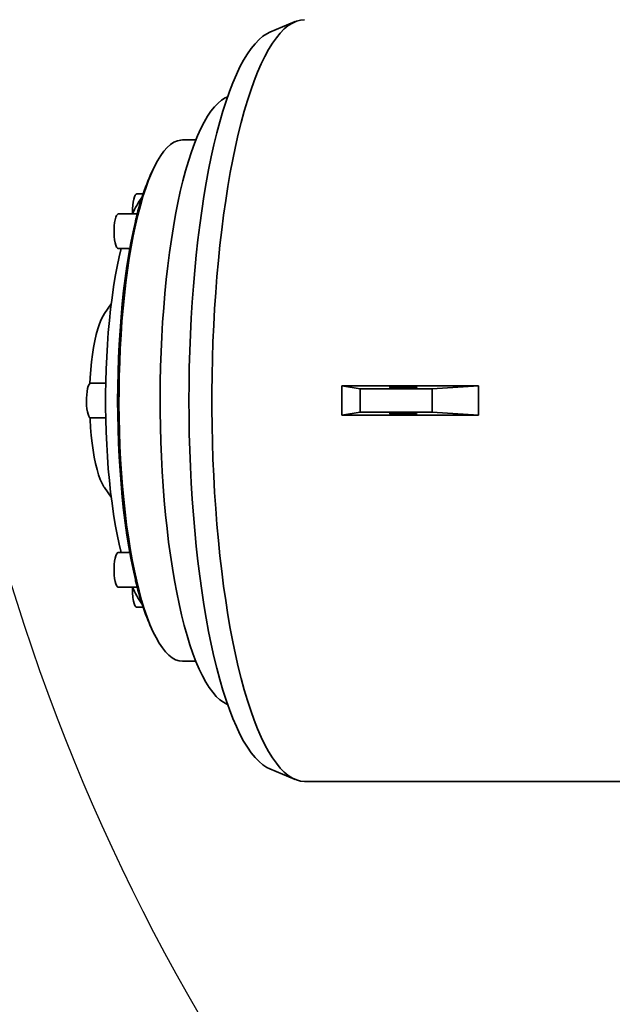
# Model space of a CAD drawing. Header units: millimetres. Extents: x 0 to 11920, y 0 to 8400.
# Tile 28 of 46: x 7771 to 8050, y 4655 to 5118. Entities that reach past the tile are written whole.
import ezdxf

# ---------------------------------------------------------------- set-up
doc = ezdxf.new("R2010")
doc.units = ezdxf.units.MM
doc.header["$LTSCALE"] = 20
doc.layers.add('THICK_LINE', color=7, linetype='Continuous')
doc.styles.add('SLDTEXTSTYLE0', font='TXT', dxfattribs={"width": 0.605})
doc.dimstyles.new('SLDDIMSTYLE0', dxfattribs={"dimtxt": 70, "dimasz": 70, "dimexe": 0, "dimexo": 0.0625, "dimgap": 17.5, "dimtad": 1, "dimdec": 4, "dimlfac": 20, "dimzin": 12, "dimdsep": 46, "dimtxsty": 'SLDTEXTSTYLE0', "dimsah": 1, "dimcen": 0.09, "dimadec": 1, "dimazin": 3, "dimtfac": 1, "dimtofl": 0, "dimtmove": 0, "dimatfit": 3, "dimfxl": 1, "dimfrac": 2, "dimtolj": 1, "dimtzin": 12, "dimarcsym": 0})

# ---------------------------------------------------------------- blocks, each defined once
blk = doc.blocks.new('_D_1')
at = {"layer": 'THICK_LINE'}
for p, q in [((10553.28, 5132.52), (11483.72, 5132.52)), ((6065.91, 4671.14), (5923.93, 4646.11))]:
    blk.add_line(p, q, dxfattribs=at)
blk.add_arc((8682.55, 5132.52), 2771.17, 190, 360, dxfattribs=at)
for points in [[(11453.72, 5132.52), (11442.84, 5062.66), (11462.84, 5062.4)], [(5953.47, 4651.31), (5956.67, 4580.68), (5976.32, 4584.4)]]:
    blk.add_solid(points, dxfattribs=at)
at = {"layer": 'THICK_LINE', "insert": (8817.13, 2453.12), "char_height": 70, "attachment_point": 1, "rotation": 5, "style": 'SLDTEXTSTYLE0'}
blk.add_mtext('170°', dxfattribs=at)

msp = doc.modelspace()

# ---------------------------------------------------------------- linework, layer by layer
at = {"color": 7, "linetype": 'Continuous', "lineweight": 35}
for p, q in [((7901.0323058, 5116.6000697), (7889.1533273, 5111.6258837)), ((7869.2228597, 5081.2887499), (7868.9183742, 5081.1612501)), ((7854.3129762, 5061.0242098), (7848.0130101, 5061.0242098)), ((7835.0297293, 5048.8235056), (7834.121789, 5047.0227008)), ((7829.5211533, 5035.6592098), (7826.5257771, 5035.6592098)), ((7826.757487, 5026.2087227), (7817.8150464, 5026.2087227)), ((7817.8150464, 5009.9387227), (7823.2485163, 5009.9387227)), ((7814.5216455, 4983.9494904), (7811.3955601, 4979.4560367)), ((7811.9439046, 4946.6592098), (7804.8441845, 4946.6592098)), ((7931.5210039, 4944.0405009), (7922.937196, 4945.4625609)), ((7987.2710129, 4945.4625609), (7922.937196, 4945.4625609)), ((7965.4665387, 4944.0405009), (7931.5210039, 4944.0405009)), ((7931.5210039, 4933.0079187), (7931.5210039, 4944.0405009)), ((7987.2710129, 4945.4625609), (7965.4665387, 4944.0405009)), ((7965.4665387, 4933.0079187), (7965.4665387, 4944.0405009)), ((7931.5210039, 4933.0079187), (7922.937196, 4931.5858587)), ((7965.4665387, 4933.0079187), (7931.5210039, 4933.0079187)), ((7987.2710129, 4931.5858587), (7965.4665387, 4933.0079187)), ((7804.8441845, 4930.3892098), (7811.9439046, 4930.3892098)), ((7987.2710129, 4931.5858587), (7922.937196, 4931.5858587)), ((7811.3955601, 4897.5923828), (7814.5216455, 4893.0989292)), ((7823.2485163, 4867.1096969), (7817.8150464, 4867.1096969)), ((7817.8150464, 4850.8396969), (7826.757487, 4850.8396969)), ((7826.5257771, 4841.3892098), (7829.5211533, 4841.3892098)), ((7834.121789, 4830.0257188), (7835.0297293, 4828.2249139)), ((7848.0130101, 4816.0242098), (7854.3129762, 4816.0242098)), ((7868.9183742, 4795.8871695), (7869.2228597, 4795.7596697)), ((7889.1533273, 4765.4225359), (7901.0323058, 4760.4483499)), ((7905.4576833, 4759.5242098), (8088.3002617, 4759.5242098))]:
    msp.add_line(p, q, dxfattribs=at)
at = {"color": 7, "linetype": 'Continuous', "lineweight": 35, "flags": 128}
for points in [[(7905.4576833, 4759.5242098), (7903.5288087, 4759.6994102), (7901.6037099, 4760.2246686), (7899.6861554, 4761.0989568), (7897.779899, 4762.3205631), (7895.8886722, 4763.8870964), (7894.0161772, 4765.7954901), (7892.1660795, 4768.0420083), (7890.3420008, 4770.6222535), (7888.5475116, 4773.5311746), (7886.786125, 4776.7630773), (7885.0612888, 4780.311635), (7883.3763795, 4784.1699013), (7881.7346954, 4788.3303234), (7880.1394501, 4792.7847571), (7878.5937665, 4797.5244826), (7877.1006702, 4802.5402217), (7875.6630842, 4807.8221558), (7874.2838224, 4813.3599453), (7872.965585, 4819.1427498), (7871.7109524, 4825.159249), (7870.5223806, 4831.3976656), (7869.4021962, 4837.8457873), (7868.3525922, 4844.4909918), (7867.3756232, 4851.3202707), (7866.4732015, 4858.3202555), (7865.6470939, 4865.4772432), (7864.8989173, 4872.7772238), (7864.2301364, 4880.2059072), (7863.6420603, 4887.7487515), (7863.1358404, 4895.3909911), (7862.7124674, 4903.1176659), (7862.3727701, 4910.9136508), (7862.1174137, 4918.7636846), (7861.9468978, 4926.6524006), (7861.8615563, 4934.5643562), (7861.8615563, 4942.4840634), (7861.9468978, 4950.396019), (7862.1174137, 4958.284735), (7862.3727701, 4966.1347688), (7862.7124674, 4973.9307537), (7863.1358404, 4981.6574285), (7863.6420603, 4989.2996681), (7864.2301364, 4996.8425124), (7864.8989173, 5004.2711958), (7865.6470939, 5011.5711764), (7866.4732015, 5018.7281641), (7867.3756232, 5025.7281489), (7868.3525922, 5032.5574278), (7869.4021962, 5039.2026323), (7870.5223806, 5045.650754), (7871.7109524, 5051.8891705), (7872.965585, 5057.9056698), (7874.2838224, 5063.6884743), (7875.6630842, 5069.2262638), (7877.1006702, 5074.5081979), (7878.5937665, 5079.523937), (7880.1394501, 5084.2636625), (7881.7346954, 5088.7180962), (7883.3763795, 5092.8785183), (7885.0612888, 5096.7367846), (7886.786125, 5100.2853423), (7888.5475116, 5103.517245), (7890.3420008, 5106.4261661), (7892.1660795, 5109.0064113), (7894.0161772, 5111.2529295), (7895.8886722, 5113.1613231), (7897.779899, 5114.7278564), (7899.6861554, 5115.9494628), (7901.6037099, 5116.8237509), (7903.5288087, 5117.3490093), (7905.4576833, 5117.5242098)], [(7889.1533273, 4765.4225359), (7887.765113, 4766.0989512), (7885.8862906, 4767.3204614), (7884.0227108, 4768.8867531), (7882.1781265, 4770.794672), (7880.3562525, 4773.040376), (7878.5607578, 4775.6193423), (7876.7952583, 4778.5263774), (7875.0633096, 4781.7556268), (7873.3683994, 4785.3005873), (7871.7139411, 4789.1541197), (7870.1032666, 4793.3084636), (7868.5396196, 4797.7552528), (7867.0261491, 4802.4855318), (7865.5659029, 4807.4897747), (7864.1618218, 4812.7579035), (7862.8167334, 4818.2793089), (7861.5333467, 4824.0428715), (7860.3142461, 4830.0369843), (7859.1618867, 4836.2495759), (7858.0785893, 4842.668135), (7857.0665354, 4849.2797355), (7856.1277633, 4856.0710625), (7855.2641634, 4863.0284392), (7854.477475, 4870.1378543), (7853.7692823, 4877.3849904), (7853.1410115, 4884.7552528), (7852.593928, 4892.2337987), (7852.1291333, 4899.8055673), (7851.7475637, 4907.4553101), (7851.4499875, 4915.1676215), (7851.2370039, 4922.92697), (7851.109042, 4930.7177293), (7851.0663593, 4938.5242098), (7851.109042, 4946.3306903), (7851.2370039, 4954.1214495), (7851.4499875, 4961.880798), (7851.7475637, 4969.5931095), (7852.1291333, 4977.2428523), (7852.593928, 4984.8146209), (7853.1410115, 4992.2931668), (7853.7692823, 4999.6634292), (7854.477475, 5006.9105653), (7855.2641634, 5014.0199804), (7856.1277633, 5020.9773571), (7857.0665354, 5027.7686841), (7858.0785893, 5034.3802846), (7859.1618867, 5040.7988437), (7860.3142461, 5047.0114353), (7861.5333467, 5053.0055481), (7862.8167334, 5058.7691107), (7864.1618218, 5064.2905161), (7865.5659029, 5069.5586449), (7867.0261491, 5074.5628877), (7868.5396196, 5079.2931668), (7870.1032666, 5083.7399559), (7871.7139411, 5087.8942999), (7873.3683994, 5091.7478323), (7875.0633096, 5095.2927928), (7876.7952583, 5098.5220422), (7878.5607578, 5101.4290773), (7880.3562525, 5104.0080436), (7882.1781265, 5106.2537476), (7884.0227108, 5108.1616665), (7885.8862906, 5109.7279582), (7887.765113, 5110.9494683), (7889.1533273, 5111.6258837)], [(7868.9183742, 4795.8871695), (7867.2979058, 4796.7232743), (7865.5958664, 4797.9453099), (7863.9106322, 4799.5113656), (7862.2463272, 4801.4176091), (7860.6070243, 4803.6593754), (7858.9967351, 4806.2311785), (7857.4194002, 4809.1267249), (7855.8788797, 4812.3389286), (7854.3789434, 4815.8599288), (7852.923262, 4819.6811091), (7851.5153978, 4823.7931183), (7850.158796, 4828.1858938), (7848.8567765, 4832.8486856), (7847.6125255, 4837.7700831), (7846.4290879, 4842.9380429), (7845.3093598, 4848.339918), (7844.2560814, 4853.9624892), (7843.2718301, 4859.7919971), (7842.3590147, 4865.8141759), (7841.5198689, 4872.0142883), (7840.7564463, 4878.3771617), (7840.0706151, 4884.887225), (7839.4640536, 4891.5285469), (7838.9382463, 4898.2848752), (7838.4944797, 4905.1396758), (7838.13384, 4912.076174), (7837.8572096, 4919.0773949), (7837.6652655, 4926.1262055), (7837.5584775, 4933.205356), (7837.5371068, 4940.2975227), (7837.6012058, 4947.3853498), (7837.7506175, 4954.4514922), (7837.9849765, 4961.4786579), (7838.303709, 4968.4496502), (7838.7060353, 4975.3474099), (7839.1909706, 4982.1550571), (7839.7573283, 4988.8559323), (7840.4037224, 4995.4336373), (7841.1285711, 5001.8720754), (7841.9301005, 5008.1554907), (7842.8063491, 5014.2685065), (7843.7551728, 5020.1961634), (7844.7742494, 5025.9239553), (7845.8610852, 5031.4378654), (7847.0130204, 5036.7244002), (7848.2272362, 5041.7706227), (7849.5007611, 5046.564184), (7850.8304786, 5051.0933533), (7852.2131346, 5055.347047), (7853.6453456, 5059.3148557), (7855.1236067, 5062.9870694), (7856.6443003, 5066.3547017), (7858.2037051, 5069.4095113), (7859.7980049, 5072.1440226), (7861.4232982, 5074.5515439), (7863.0756077, 5076.6261835), (7864.7508898, 5078.3628644), (7866.4450449, 5079.7573368), (7868.1539271, 5080.8061879), (7868.9183742, 5081.1612501)], [(7848.0130101, 5061.0242098), (7847.2117951, 5060.9800519), (7845.6116752, 5060.62698), (7844.0184789, 5059.9218543), (7842.4367999, 5058.8667076), (7840.8711985, 5057.4645824), (7839.3261889, 5055.7195213), (7837.8062256, 5053.6365558), (7836.3156911, 5051.2216916), (7834.858883, 5048.4818914), (7833.4400017, 5045.4250548), (7832.0631381, 5042.0599953), (7830.7322621, 5038.3964153), (7829.451211, 5034.4448779), (7828.2236784, 5030.2167764), (7827.0532035, 5025.7243015), (7825.9431612, 5020.9804062), (7824.896752, 5015.9987683), (7823.9169929, 5010.7937512), (7823.0067089, 5005.3803623), (7822.1685245, 4999.7742098), (7821.4048564, 4993.9914577), (7820.7179066, 4988.0487791), (7820.1096556, 4981.9633085), (7819.5818572, 4975.7525916), (7819.1360332, 4969.4345357), (7818.773469, 4963.0273573), (7818.4952099, 4956.54953), (7818.3020583, 4950.019731), (7818.1945711, 4943.4567875), (7818.1730581, 4936.879622), (7818.2375815, 4930.3071984), (7818.3879551, 4923.7584665), (7818.6237454, 4917.252308), (7818.9442726, 4910.807482), (7819.3486125, 4904.4425705), (7819.8355992, 4898.1759251), (7820.4038288, 4892.0256143), (7821.0516627, 4886.009371), (7821.7772332, 4880.1445416), (7822.5784482, 4874.4480359), (7823.4529977, 4868.9362783), (7824.39836, 4863.6251608), (7825.4118095, 4858.5299966), (7826.490424, 4853.6654765), (7827.6310938, 4849.045626), (7828.8305299, 4844.6837655), (7830.0852741, 4840.5924713), (7831.3917086, 4836.7835396), (7832.7460666, 4833.2679526), (7834.1444431, 4830.0558467), (7835.5828063, 4827.1564831), (7837.057009, 4824.5782215), (7838.5628007, 4822.3284957), (7840.0958398, 4820.4137922), (7841.6517061, 4818.8396316), (7843.2259138, 4817.6105526), (7844.8139238, 4816.730099), (7846.4111577, 4816.2008094), (7848.0130101, 4816.0242098)], [(7826.5257771, 5035.6592098), (7826.1780068, 5035.5329754), (7825.7799619, 5035.0611603), (7825.4145126, 5034.2599444), (7825.0976309, 5033.1643445), (7824.8431661, 5031.8222436), (7824.6622395, 5030.2922981), (7824.5627584, 5028.6413738), (7824.5490706, 5026.9416241), (7824.5655138, 5026.3282976)], [(7817.8150464, 5009.9387227), (7817.4030081, 5010.1164919), (7817.0089778, 5010.6420304), (7816.6501765, 5011.4923694), (7816.3422857, 5012.6303452), (7816.0987616, 5014.0062227), (7815.9302474, 5015.5598694), (7815.8441079, 5017.2233836), (7815.8441079, 5018.9240617), (7815.9302474, 5020.5875759), (7816.0987616, 5022.1412227), (7816.3422857, 5023.5171002), (7816.6501765, 5024.6550759), (7817.0089778, 5025.505415), (7817.4030081, 5026.0309534), (7817.8150464, 5026.2087227), (7817.8150464, 5026.2087227)], [(7825.8742375, 4854.4047408), (7824.7757406, 4859.2925749), (7823.7446056, 4864.4217211), (7822.7839727, 4869.7765578), (7821.8967679, 4875.3407758), (7821.0856933, 4881.0974287), (7820.353219, 4887.0289835), (7819.7015759, 4893.1173749), (7819.1327488, 4899.3440598), (7818.6484701, 4905.6900738), (7818.2502147, 4912.1360891), (7817.9391955, 4918.6624735), (7817.7163599, 4925.2493498), (7817.5823864, 4931.8766567), (7817.5376832, 4938.5242098), (7817.5823864, 4945.1717629), (7817.7163599, 4951.7990698), (7817.9391955, 4958.3859461), (7818.2502147, 4964.9123305), (7818.6484701, 4971.3583458), (7819.1327488, 4977.7043598), (7819.7015759, 4983.9310447), (7820.353219, 4990.0194361), (7821.0856933, 4995.9509909), (7821.8967679, 5001.7076438), (7822.7839727, 5007.2718618), (7823.7446056, 5012.6266985), (7824.7757406, 5017.7558446), (7825.8742375, 5022.6436788)], [(7819.1716201, 4867.1096969), (7818.2498939, 4871.0259096), (7817.3073395, 4875.5154254), (7816.4312322, 4880.2262619), (7815.6246496, 4885.141872), (7814.8904246, 4890.2449895), (7814.2311364, 4895.5176896), (7813.6491007, 4900.9414516), (7813.1463619, 4906.4972244), (7812.7246859, 4912.1654932), (7812.3855539, 4917.9263479), (7812.130157, 4923.7595534), (7811.9593924, 4929.6446203), (7811.8738599, 4935.560877), (7811.8738599, 4941.4875426), (7811.9593924, 4947.4037993), (7812.130157, 4953.2888662), (7812.3855539, 4959.1220717), (7812.7246859, 4964.8829264), (7813.1463619, 4970.5511952), (7813.6491007, 4976.106968), (7814.2311364, 4981.53073), (7814.8904246, 4986.8034301), (7815.6246496, 4991.9065476), (7816.4312322, 4996.8221577), (7817.3073395, 5001.5329942), (7818.2498939, 5006.0225099), (7819.1716201, 5009.9387227)], [(7804.5040462, 4946.5384964), (7804.6516223, 4949.2713387), (7804.932111, 4953.0475402), (7805.2950915, 4956.7033968), (7805.7375562, 4960.208615), (7806.2558387, 4963.5341493), (7806.8456442, 4966.6524435), (7807.5020854, 4969.5376582), (7808.219723, 4972.1658857), (7808.9926102, 4974.5153477), (7809.8143428, 4976.5665758), (7810.6781116, 4978.3025728), (7811.3955601, 4979.4560367)], [(7804.8441845, 4946.6592098), (7804.4964142, 4946.5329754), (7804.0983693, 4946.0611603), (7803.73292, 4945.2599444), (7803.4160384, 4944.1643445), (7803.1615735, 4942.8222436), (7802.9806469, 4941.2922981), (7802.8811658, 4939.6413738), (7802.867478, 4937.9416241), (7802.9401818, 4936.2673362), (7803.0960996, 4934.6916845), (7803.3284172, 4933.2835325)], [(7803.3284172, 4933.2835325), (7803.626981, 4932.1044233), (7803.9787425, 4931.2058895), (7804.3683279, 4930.6272015), (7804.7787106, 4930.3936506), (7804.8441845, 4930.3892098)], [(7811.3955601, 4897.5923828), (7811.1235348, 4898.0006606), (7810.2414125, 4899.5734796), (7809.3977876, 4901.4690566), (7808.5996505, 4903.6716843), (7807.853615, 4906.163111), (7807.1658629, 4908.9226919), (7806.542093, 4911.9275604), (7805.9874743, 4915.152817), (7805.5066024, 4918.5717364), (7805.103462, 4922.1559883), (7804.7813936, 4925.8758723), (7804.543066, 4929.7005645), (7804.5040462, 4930.5099232)], [(7817.8150464, 4850.8396969), (7817.4030081, 4851.0174662), (7817.0089778, 4851.5430046), (7816.6501765, 4852.3933437), (7816.3422857, 4853.5313194), (7816.0987616, 4854.9071969), (7815.9302474, 4856.4608437), (7815.8441079, 4858.1243579), (7815.8441079, 4859.825036), (7815.9302474, 4861.4885502), (7816.0987616, 4863.0421969), (7816.3422857, 4864.4180744), (7816.6501765, 4865.5560502), (7817.0089778, 4866.4063892), (7817.4030081, 4866.9319276), (7817.8150464, 4867.1096969), (7817.8150464, 4867.1096969)], [(7825.0100098, 4844.2835325), (7825.3085736, 4843.1044233), (7825.6603351, 4842.2058895), (7826.0499205, 4841.6272015), (7826.4603032, 4841.3936506), (7826.5257771, 4841.3892098)]]:
    msp.add_lwpolyline(points, dxfattribs=at)
at = {"color": 7, "linetype": 'Continuous', "lineweight": 35}
for centre, radius, start, end in [((7932.8151404, 5000.2745817), 109.2051475, 154.654470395, 167.019712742), ((7859.699807, 5011.2070539), 38.2520034, 143.410804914, 156.909789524), ((8011.3814718, 4978.5957818), 190.6650236, 165.974615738, 166.642726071), ((7838.4218219, 5020.7310701), 12.6925154, 161.284136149, 171.33320566), ((8011.3814718, 4898.4526378), 190.6650235, 193.357273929, 194.025384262), ((7838.4218219, 4856.3173495), 12.6925154, 188.66679434, 198.715863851), ((7859.699807, 4865.8413657), 38.2520034, 203.090210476, 216.589195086), ((7853.2492665, 4849.471343), 28.7118268, 177.268351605, 190.409690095), ((7932.8151404, 4876.7738379), 109.2051475, 192.980287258, 205.345529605)]:
    msp.add_arc(centre, radius, start, end, dxfattribs=at)
for centre, ratio, start_param, end_param in [((7866.3544071, 4938.5242098), 0.316342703, 4.6736175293, 4.7511604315), ((8131.0018562, 4938.5242098), 0.8035695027, 1.5320248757, 1.6095677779)]:
    msp.add_ellipse(centre, major_axis=(0, 179), ratio=ratio, start_param=start_param, end_param=end_param, dxfattribs=at)
for centre, major_axis in [((7951.9043589, 4944.7742098), (6.4999986, 0.0832019)), ((7951.9043589, 4932.2742098), (6.4999986, -0.0832019))]:
    msp.add_ellipse(centre, major_axis=major_axis, ratio=0.0508205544, dxfattribs=at)
at = {"layer": 'THICK_LINE'}
for radius in [2617, 957]:
    msp.add_arc((8682.5467826, 5132.5242098), radius, 189.9999999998, 169.9999999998, dxfattribs=at)

# ---------------------------------------------------------------- dimensions: what is measured, and where the dimension line sits
dim = msp.add_angular_dim_2l(base=(8924.0704865, 2371.8956413), line1=((7740.085763, 4966.3429038), (6105.304893, 4678.0869289)), line2=((8682.5467826, 5132.5242098), (10513.2762268, 5132.5242098)), dimstyle='SLDDIMSTYLE0', dxfattribs=at)
dim.commit()
dim.dimension.update_dxf_attribs({"geometry": '_D_1', "text_midpoint": (8924.0704865, 2371.8956413), "dimtype": 162})

doc.saveas('drawing.dxf')
